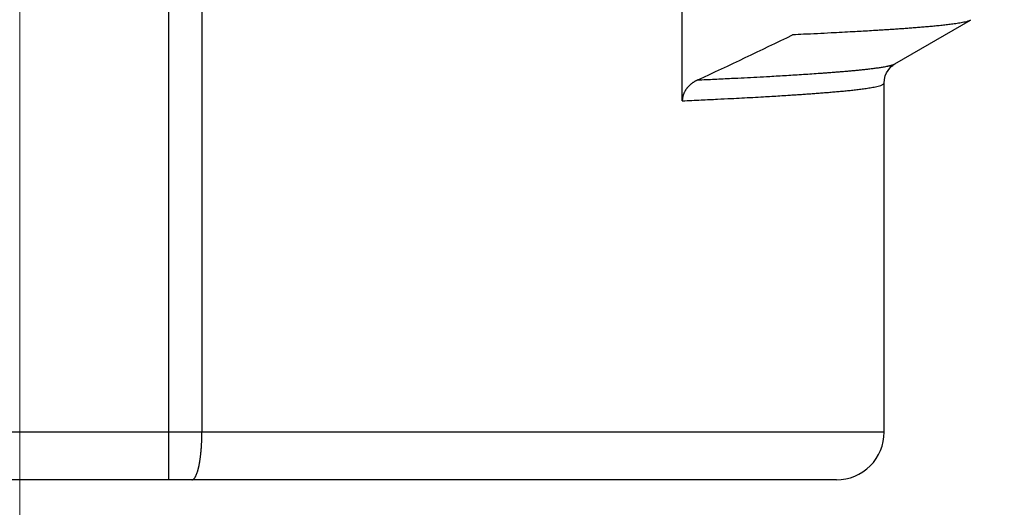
# Model space of a CAD drawing. Header units: millimetres. Extents: x 0 to 1300, y 0 to 891.
# Tile 50 of 127: x 195.5 to 201.71, y 525.88 to 528.95. Entities that reach past the tile are written whole.
import ezdxf

# ---------------------------------------------------------------- set-up
doc = ezdxf.new("R2010")
doc.units = ezdxf.units.MM
doc.header["$LTSCALE"] = 0.545669
doc.linetypes.add('CENTER', pattern=[50.8, 31.75, -6.35, 6.35, -6.35])
doc.layers.add('NoLayerName_001', color=7, linetype='Continuous')
doc.styles.get("Standard").update_dxf_attribs({"font": 'txt', "bigfont": 'extfont2'})
doc.dimstyles.get("Standard").update_dxf_attribs({"dimtxt": 2.5, "dimasz": 2.5, "dimexe": 1, "dimexo": 1, "dimtad": 1, "dimdec": 3, "dimzin": 0, "dimdsep": 46, "dimtxsty": 'Standard', "dimcen": 2.5, "dimadec": 3, "dimazin": 0, "dimtfac": 0.75, "dimtdec": 3, "dimtmove": 0, "dimatfit": 3, "dimfxl": 1, "dimarcsym": 0})

# ---------------------------------------------------------------- blocks, each defined once
blk = doc.blocks.new('_OPEN30')
at = {"color": 0, "linetype": 'ByBlock', "lineweight": -2}
for p, q in [((-1, 0.267949), (0, 0)), ((0, 0), (-1, -0.267949)), ((0, 0), (-1, 0))]:
    blk.add_line(p, q, dxfattribs=at)
blk = doc.blocks.new('*D27')
at = {"layer": 'Defpoints', "color": 0}
for p in [(195.5, 522.25), (180, 516.6915), (180, 445)]:
    blk.add_point(p, dxfattribs=at)
at = {"layer": 'NoLayerName_001', "color": 0, "linetype": 'Continuous', "lineweight": 13}
for p, q in [((195.5, 519.25), (195.5, 513.6915)), ((180, 516.6915), (150.5298, 516.6915)), ((191, 516.6915), (184.5, 516.6915))]:
    blk.add_line(p, q, dxfattribs=at)
at = {"layer": 'NoLayerName_001', "color": 0, "lineweight": 13, "xscale": 4.5, "yscale": 4.5, "zscale": 4.5, "rotation": 180}
blk.add_blockref('_OPEN30', (180, 516.6915), dxfattribs=at)
at = {"layer": 'NoLayerName_001', "color": 0, "lineweight": 13, "xscale": 4.5, "yscale": 4.5, "zscale": 4.5}
blk.add_blockref('_OPEN30', (195.5, 516.6915), dxfattribs=at)
at = {"layer": 'NoLayerName_001', "color": 0, "lineweight": 13, "insert": (161.85, 525.9495), "char_height": 10.5, "attachment_point": 5}
blk.add_mtext('\\W0.8000;１６', dxfattribs=at)
blk = doc.blocks.new('*D45')
at = {"layer": 'Defpoints', "color": 0}
for p in [(280, 585), (286.9604, 585), (200.65, 526.05)]:
    blk.add_point(p, dxfattribs=at)
at = {"layer": 'NoLayerName_001', "color": 0, "linetype": 'Continuous', "lineweight": 13}
for p, q in [((283, 585), (289.9604, 585)), ((286.9604, 530.55), (286.9604, 580.5)), ((203.65, 526.05), (289.9604, 526.05))]:
    blk.add_line(p, q, dxfattribs=at)
at = {"layer": 'NoLayerName_001', "color": 0, "lineweight": 13, "xscale": 4.5, "yscale": 4.5, "zscale": 4.5}
for p, rotation in [((286.9604, 585), 90), ((286.9604, 526.05), 270)]:
    blk.add_blockref('_OPEN30', p, dxfattribs=dict(at, rotation=rotation))
at = {"layer": 'NoLayerName_001', "color": 0, "lineweight": 13, "insert": (277.7392, 555.525), "char_height": 10.5, "attachment_point": 5, "rotation": 90}
blk.add_mtext('\\W0.8000;５９', dxfattribs=at)

msp = doc.modelspace()

# ---------------------------------------------------------------- linework, layer by layer
at = {"layer": 'NoLayerName_001', "color": 4, "linetype": 'CENTER', "lineweight": 13}
msp.add_line((195.5, 522.25), (195.5, 547.25), dxfattribs=at)
at = {"layer": 'NoLayerName_001', "color": 60, "linetype": 'Continuous', "lineweight": 25}
for p, q in [((196.4381, 536.9614), (196.4381, 526.05)), ((196.6489, 536.9663), (196.6489, 526.35)), ((199.6776, 528.4389), (199.6776, 529.4377)), ((201.0181, 528.672), (201.4937, 528.9468)), ((200.95, 526.35), (200.95, 528.5499)), ((200.95, 526.35), (190.05, 526.35)), ((200.65, 526.05), (190.35, 526.05))]:
    msp.add_line(p, q, dxfattribs=at)
msp.add_lwpolyline([(200.95, 528.55), (200.952, 528.5742), (200.9575, 528.5959), (200.9654, 528.6151), (200.9749, 528.6311), (200.9852, 528.6445), (200.9953, 528.655), (201.0042, 528.6626), (201.0118, 528.6681), (201.0182, 528.672)], dxfattribs=at)
for centre, radius, start, end in [((182.1523, 566.4346), 41.764, 294.95827, 295.86721), ((200.65, 526.35), 0.3, 269.99976, 0)]:
    msp.add_arc(centre, radius, start, end, dxfattribs=at)
for points, knots in [([(201.4937, 528.9468), (201.4883, 528.9447), (201.4778, 528.9398), (201.4609, 528.9359), (201.4439, 528.9323), (201.4269, 528.9292), (201.4098, 528.9265), (201.3926, 528.924), (201.3755, 528.9216), (201.3583, 528.9195), (201.3411, 528.9174), (201.3239, 528.9155), (201.3067, 528.9136), (201.2894, 528.9118), (201.2722, 528.9101), (201.255, 528.9085), (201.2377, 528.9069), (201.2205, 528.9054), (201.2032, 528.9039), (201.186, 528.9024), (201.1687, 528.901), (201.1457, 528.8992), (201.1169, 528.8969), (201.0824, 528.8944), (201.0478, 528.8919), (201.0132, 528.8896), (200.9787, 528.8873), (200.9441, 528.8851), (200.9038, 528.8826), (200.8577, 528.8798), (200.8058, 528.8768), (200.7482, 528.8736), (200.6848, 528.8702), (200.6098, 528.8663), (200.5291, 528.8623), (200.4484, 528.8585), (200.3965, 528.8561), (200.3734, 528.855)], [0, 0, 0, 0, 0.017318, 0.034635, 0.051948, 0.069273, 0.086594, 0.103911, 0.12123, 0.138549, 0.155869, 0.173188, 0.190506, 0.207825, 0.225144, 0.242463, 0.259782, 0.277101, 0.29442, 0.31174, 0.329059, 0.346378, 0.381016, 0.415654, 0.450292, 0.484929, 0.519567, 0.554205, 0.588842, 0.640799, 0.692756, 0.744712, 0.813987, 0.883263, 0.969857, 1.056451, 1.125726, 1.125726, 1.125726, 1.125726]), ([(199.775, 528.5707), (199.8106, 528.5724), (199.8817, 528.5756), (199.9795, 528.5804), (200.0684, 528.5848), (200.1485, 528.589), (200.2196, 528.5929), (200.2818, 528.5964), (200.3351, 528.5995), (200.3884, 528.6027), (200.4417, 528.6061), (200.495, 528.6096), (200.5394, 528.6127), (200.5749, 528.6152), (200.6016, 528.6172), (200.6282, 528.6192), (200.6548, 528.6213), (200.6814, 528.6235), (200.7081, 528.6257), (200.7347, 528.6281), (200.7612, 528.6305), (200.7878, 528.6331), (200.8144, 528.6358), (200.8409, 528.6387), (200.8675, 528.6418), (200.894, 528.6451), (200.9204, 528.6488), (200.9468, 528.6529), (200.9643, 528.6564), (200.973, 528.6581)], [0, 0, 0, 0, 0.106823, 0.213647, 0.293765, 0.373882, 0.453999, 0.507411, 0.560823, 0.614234, 0.667646, 0.721058, 0.774469, 0.801175, 0.827881, 0.854586, 0.881292, 0.907998, 0.934705, 0.961412, 0.988119, 1.014825, 1.04153, 1.068234, 1.094939, 1.121647, 1.148361, 1.175074, 1.201779, 1.201779, 1.201779, 1.201779]), ([(200.973, 528.6581), (200.9738, 528.6582), (200.9753, 528.6586), (200.9777, 528.6591), (200.98, 528.6596), (200.9823, 528.6601), (200.9846, 528.6606), (200.9869, 528.6612), (200.9892, 528.6618), (200.9914, 528.6624), (200.9937, 528.663), (200.996, 528.6636), (200.9983, 528.6643), (201.0006, 528.6649), (201.0029, 528.6656), (201.0051, 528.6664), (201.0074, 528.6671), (201.0096, 528.668), (201.0118, 528.6688), (201.014, 528.6698), (201.0161, 528.6708), (201.0175, 528.6716), (201.0181, 528.672)], [0, 0, 0, 0, 0.00236509, 0.00472931, 0.00709295, 0.00945631, 0.01181969, 0.01418344, 0.0165479, 0.01891346, 0.02128051, 0.02364947, 0.0260208, 0.02839497, 0.03077209, 0.03315013, 0.03552675, 0.03790026, 0.0402698, 0.04263557, 0.04499897, 0.0473628, 0.0473628, 0.0473628, 0.0473628]), ([(199.775, 528.5707), (199.7732, 528.5699), (199.7698, 528.5682), (199.7647, 528.5656), (199.7596, 528.5628), (199.7546, 528.5599), (199.7498, 528.5569), (199.745, 528.5537), (199.7403, 528.5503), (199.7357, 528.5469), (199.7312, 528.5433), (199.7268, 528.5395), (199.7226, 528.5356), (199.7184, 528.5316), (199.7145, 528.5274), (199.7106, 528.5231), (199.707, 528.5187), (199.7035, 528.5141), (199.7001, 528.5094), (199.697, 528.5046), (199.694, 528.4996), (199.6913, 528.4945), (199.6888, 528.4893), (199.6865, 528.484), (199.6845, 528.4786), (199.6827, 528.4731), (199.6811, 528.4675), (199.6799, 528.4619), (199.6789, 528.4562), (199.6782, 528.4505), (199.6777, 528.4447), (199.6777, 528.4409), (199.6776, 528.4389)], [0, 0, 0, 0, 0.0057476, 0.0114994, 0.0172542, 0.0230109, 0.028769, 0.034528, 0.0402879, 0.0460487, 0.0518102, 0.0575714, 0.0633317, 0.069091, 0.0748497, 0.0806088, 0.0863697, 0.092134, 0.0979002, 0.103667, 0.1094338, 0.1152008, 0.1209692, 0.1267411, 0.1325197, 0.1383048, 0.1440925, 0.1498787, 0.1556599, 0.1614332, 0.167196, 0.1729469, 0.1729469, 0.1729469, 0.1729469]), ([(199.6776, 528.439), (199.7175, 528.4408), (199.7915, 528.4442), (199.8939, 528.4492), (199.9793, 528.4535), (200.0533, 528.4573), (200.1216, 528.461), (200.1842, 528.4645), (200.2411, 528.4678), (200.2923, 528.4709), (200.3378, 528.4738), (200.3776, 528.4763), (200.4117, 528.4786), (200.4458, 528.4809), (200.4799, 528.4833), (200.514, 528.4858), (200.5481, 528.4884), (200.5765, 528.4907), (200.5992, 528.4925), (200.6163, 528.494), (200.6333, 528.4954), (200.6503, 528.4969), (200.6674, 528.4984), (200.6844, 528.5), (200.7014, 528.5017), (200.7184, 528.5034), (200.7354, 528.5051), (200.7524, 528.5069), (200.7694, 528.5088), (200.7864, 528.5108), (200.8034, 528.5129), (200.8203, 528.5151), (200.8373, 528.5175), (200.8542, 528.52), (200.871, 528.5228), (200.8879, 528.5258), (200.9047, 528.5292), (200.921, 528.5337), (200.9382, 528.5374), (200.9458, 528.5463), (200.95, 528.5499)], [0, 0, 0, 0, 0.119677, 0.222257, 0.30774, 0.376126, 0.444513, 0.5129, 0.56419, 0.61548, 0.666771, 0.700964, 0.735157, 0.769351, 0.803544, 0.837737, 0.871931, 0.906124, 0.923221, 0.940319, 0.957416, 0.974514, 0.991611, 1.008709, 1.025806, 1.042903, 1.06, 1.077096, 1.094193, 1.11129, 1.128387, 1.145484, 1.162582, 1.179679, 1.196776, 1.213872, 1.230973, 1.248062, 1.265175, 1.281827, 1.281827, 1.281827, 1.281827]), ([(196.6458, 526.2581), (196.646, 526.26), (196.6462, 526.2639), (196.6466, 526.2696), (196.6469, 526.2753), (196.6472, 526.2811), (196.6475, 526.2868), (196.6477, 526.2925), (196.6479, 526.2983), (196.6481, 526.304), (196.6483, 526.3098), (196.6485, 526.3155), (196.6486, 526.3213), (196.6487, 526.327), (196.6488, 526.3328), (196.6488, 526.3385), (196.6489, 526.3443), (196.6489, 526.3481), (196.6489, 526.35)], [0, 0, 0, 0, 0.00574695, 0.01149394, 0.01724097, 0.02298804, 0.02873515, 0.03448226, 0.04022938, 0.04597648, 0.05172356, 0.0574706, 0.0632176, 0.06896455, 0.07471142, 0.08045821, 0.0862049, 0.09195146, 0.09195146, 0.09195146, 0.09195146]), ([(196.5856, 526.05), (196.5875, 526.0504), (196.5915, 526.0508), (196.5964, 526.0542), (196.6006, 526.0583), (196.6041, 526.0629), (196.6071, 526.0678), (196.6099, 526.0728), (196.6124, 526.078), (196.6147, 526.0833), (196.6168, 526.0886), (196.6187, 526.0941), (196.6205, 526.0995), (196.6222, 526.105), (196.6238, 526.1106), (196.6253, 526.1161), (196.6267, 526.1217), (196.628, 526.1273), (196.6293, 526.1329), (196.6305, 526.1385), (196.6317, 526.1441), (196.6328, 526.1498), (196.6338, 526.1554), (196.6348, 526.1611), (196.6357, 526.1668), (196.6366, 526.1724), (196.6375, 526.1781), (196.6383, 526.1838), (196.6391, 526.1895), (196.6398, 526.1952), (196.6405, 526.2009), (196.6412, 526.2066), (196.6418, 526.2123), (196.6424, 526.218), (196.643, 526.2238), (196.6436, 526.2295), (196.6441, 526.2352), (196.6446, 526.2409), (196.645, 526.2467), (196.6455, 526.2524), (196.6457, 526.2562), (196.6458, 526.2581)], [0, 0, 0, 0, 0.0057318, 0.0116722, 0.0175311, 0.0232493, 0.0289872, 0.0347483, 0.0405043, 0.0462552, 0.0520066, 0.0577603, 0.0635149, 0.0692673, 0.0750173, 0.0807658, 0.0865136, 0.0922612, 0.0980087, 0.1037562, 0.1095034, 0.1152506, 0.120998, 0.1267455, 0.1324933, 0.1382412, 0.1439892, 0.1497371, 0.1554846, 0.161232, 0.1669792, 0.1727263, 0.1784734, 0.1842204, 0.1899675, 0.1957145, 0.2014615, 0.2072085, 0.2129554, 0.2187023, 0.2244492, 0.2244492, 0.2244492, 0.2244492])]:
    msp.add_open_spline(points, degree=3, knots=knots, dxfattribs=at)

# ---------------------------------------------------------------- dimensions: what is measured, and where the dimension line sits
at = {"layer": 'NoLayerName_001', "color": 3, "linetype": 'Continuous', "lineweight": 13}
for base, p1, p2, angle, text, override, picture, middle in [((286.9604, 585), (200.65, 526.05), (280, 585), 90, '\\W0.8000;５９', {"dimtxt": 10.5, "dimasz": 4.5, "dimexe": 3, "dimexo": 3, "dimgap": 3, "dimzin": 8, "dimblk": 'OPEN30', "dimclrd": 0, "dimclre": 0, "dimclrt": 0, "dimtp": 0, "dimtm": 0, "dimlwd": 13, "dimlwe": 13}, '*D45', (286.9604, 555.525)), ((180, 516.6915), (195.5, 522.25), (180, 445), 180, '\\W0.8000;１６', {"dimtxt": 10.5, "dimasz": 4.5, "dimexe": 3, "dimexo": 3, "dimgap": 3, "dimzin": 8, "dimblk": 'OPEN30', "dimse2": 1, "dimclrd": 0, "dimclre": 0, "dimclrt": 0, "dimtp": 0, "dimtm": 0, "dimlwd": 13, "dimlwe": 13}, '*D27', (161.85, 516.6915))]:
    dim = msp.add_linear_dim(base=base, p1=p1, p2=p2, angle=angle, text=text, dimstyle='Standard', override=override, dxfattribs=at)
    dim.commit()
    dim.dimension.update_dxf_attribs({"geometry": picture, "text_midpoint": middle, "dimtype": 160})

doc.saveas('drawing.dxf')
